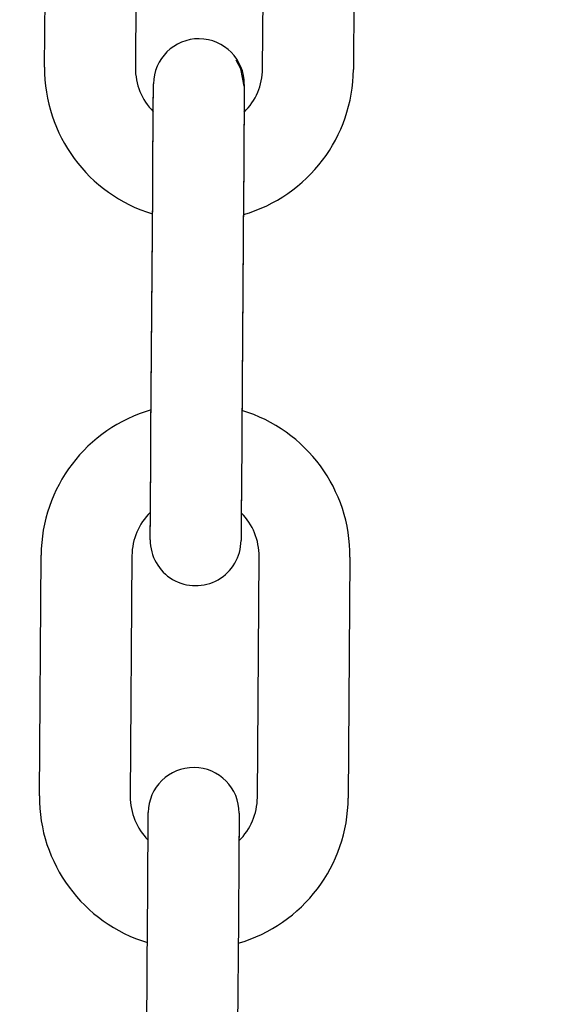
# Model space of a CAD drawing. Header units: inches. Extents: x 170 to 312, y 215 to 248.
# Tile 159 of 256: x 185.6291 to 185.6751, y 243.6478 to 243.7331. Entities that reach past the tile are written whole.
import ezdxf

# ---------------------------------------------------------------- set-up
doc = ezdxf.new("R2010")
doc.units = ezdxf.units.IN
doc.header["$LTSCALE"] = 0.25
doc.header["$MEASUREMENT"] = 0
doc.layers.add('ANNOTATIONS', color=1, linetype='Continuous')
doc.layers.add('MOTOR RH', color=7, linetype='Continuous')
doc.styles.add('ARIAL', font='arial.ttf', dxfattribs={"height": 0.09375})
doc.dimstyles.new('STANDARD$0', dxfattribs={"dimtxt": 0.09375, "dimasz": 0.09375, "dimexe": 0.03125, "dimexo": 0.046875, "dimgap": 0.09, "dimtad": 0, "dimtih": 1, "dimtoh": 1, "dimdec": 4, "dimzin": 0, "dimdsep": 46, "dimtxsty": 'ARIAL', "dimcen": 0.09, "dimadec": 0, "dimazin": 0, "dimtfac": 1, "dimtdec": 4, "dimtofl": 0, "dimtmove": 0, "dimatfit": 1, "dimfxl": 1, "dimtolj": 1, "dimtzin": 0, "dimarcsym": 0})

# ---------------------------------------------------------------- blocks, each defined once
blk = doc.blocks.new('*D24')
at = {"layer": 'ANNOTATIONS', "color": 0, "lineweight": -2, "transparency": 16777216}
for p, q in [((185.2897054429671, 244.1250466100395), (187.1356679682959, 244.1250466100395)), ((187.1044179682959, 244.0312966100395), (187.1044179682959, 242.3316655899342)), ((187.1044179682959, 240.1971744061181), (187.1044179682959, 241.8968054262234)), ((186.3738929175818, 240.1034244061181), (187.1356679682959, 240.1034244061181))]:
    blk.add_line(p, q, dxfattribs=at)
at = {"layer": 'ANNOTATIONS', "color": 0, "transparency": 16777216}
for points in [[(187.0887929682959, 244.0312966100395), (187.1200429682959, 244.0312966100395), (187.1044179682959, 244.1250466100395)], [(187.0887929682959, 240.1971744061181), (187.1200429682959, 240.1971744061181), (187.1044179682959, 240.1034244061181)]]:
    blk.add_solid(points, dxfattribs=at)
at = {"layer": 'defpoints', "color": 0, "transparency": 16777216}
for p in [(185.2428304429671, 244.1250466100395), (186.3270179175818, 240.1034244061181), (187.1044179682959, 240.1034244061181)]:
    blk.add_point(p, dxfattribs=at)
at = {"layer": 'ANNOTATIONS', "color": 0, "transparency": 16777216, "insert": (187.104417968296, 242.1142355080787), "char_height": 0.09375, "attachment_point": 5, "style": 'ARIAL'}
blk.add_mtext('\\A1;OPENING\\PHEIGHT', dxfattribs=at)
blk = doc.blocks.new('*D25')
at = {"layer": 'ANNOTATIONS', "color": 0, "lineweight": -2, "transparency": 16777216}
for p, q in [((185.2897054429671, 244.961030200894), (187.7906566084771, 244.961030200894)), ((187.7594066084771, 244.867280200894), (187.7594066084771, 242.7496573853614)), ((187.7594066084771, 240.1971744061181), (187.7594066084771, 242.3147972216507)), ((187.2942370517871, 240.1034244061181), (187.7906566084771, 240.1034244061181))]:
    blk.add_line(p, q, dxfattribs=at)
at = {"layer": 'ANNOTATIONS', "color": 0, "transparency": 16777216}
for points in [[(187.7437816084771, 244.867280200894), (187.7750316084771, 244.867280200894), (187.7594066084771, 244.961030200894)], [(187.7437816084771, 240.1971744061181), (187.7750316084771, 240.1971744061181), (187.7594066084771, 240.1034244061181)]]:
    blk.add_solid(points, dxfattribs=at)
at = {"layer": 'defpoints', "color": 0, "transparency": 16777216}
for p in [(185.2428304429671, 244.961030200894), (187.2473620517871, 240.1034244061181), (187.7594066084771, 240.1034244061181)]:
    blk.add_point(p, dxfattribs=at)
at = {"layer": 'ANNOTATIONS', "color": 0, "transparency": 16777216, "insert": (187.7594066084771, 242.5322273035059), "char_height": 0.09375, "attachment_point": 5, "style": 'ARIAL'}
blk.add_mtext('\\A1;TOTAL\\PHEIGHT', dxfattribs=at)

msp = doc.modelspace()

# ---------------------------------------------------------------- linework, layer by layer
at = {"layer": 'MOTOR RH'}
for p, q in [((185.6312296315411, 243.7289910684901), (185.6313777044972, 243.7498564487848)), ((185.6392515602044, 243.7498005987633), (185.6391034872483, 243.7289352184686)), ((185.6501268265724, 243.7288568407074), (185.6502748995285, 243.7497222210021)), ((185.6581486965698, 243.7496663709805), (185.6580006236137, 243.7288009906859)), ((185.6404537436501, 243.6972837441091), (185.6406017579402, 243.7181495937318)), ((185.6404547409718, 243.6974287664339), (185.640602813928, 243.7182941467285)), ((185.6484756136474, 243.7180937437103), (185.6483275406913, 243.6972278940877)), ((185.6484766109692, 243.7182382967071), (185.6483285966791, 243.6973729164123)), ((185.6307816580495, 243.6658556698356), (185.6309297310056, 243.6867210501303)), ((185.6388035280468, 243.6866652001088), (185.6386554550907, 243.6657998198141)), ((185.6496788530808, 243.6657214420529), (185.6498268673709, 243.6865872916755)), ((185.6577007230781, 243.686531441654), (185.657552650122, 243.6656655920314)), ((185.6400076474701, 243.6342853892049), (185.6401557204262, 243.6551507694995)), ((185.6480295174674, 243.6550949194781), (185.6478814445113, 243.6342295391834))]:
    msp.add_line(p, q, dxfattribs=at)
at = {"layer": 'MOTOR RH', "flags": 128}
for points in [[(185.648541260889, 243.727345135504), (185.6482522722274, 243.7288540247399), (185.6478438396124, 243.7296105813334)], [(185.6406514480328, 243.7251477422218), (185.6406573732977, 243.7259869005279), (185.6406634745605, 243.7268415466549), (185.6406671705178, 243.7273681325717), (185.6406684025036, 243.7275380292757)], [(185.6406514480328, 243.7251477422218), (185.6406563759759, 243.7258418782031), (185.6406624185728, 243.7266969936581), (185.6406661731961, 243.727223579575), (185.6406674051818, 243.727393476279)], [(185.6406661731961, 243.727223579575), (185.6406674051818, 243.7274009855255)], [(185.6406671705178, 243.7273681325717), (185.6406684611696, 243.7275460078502)], [(185.648541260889, 243.727345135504), (185.6485399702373, 243.7271677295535), (185.64853627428, 243.7266411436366), (185.6485301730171, 243.7257860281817), (185.6485220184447, 243.7246357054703), (185.6485121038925, 243.7232333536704), (185.6485007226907, 243.7216338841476), (185.648488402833, 243.7198983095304), (185.6484756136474, 243.7180937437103)], [(185.6485422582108, 243.7274901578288), (185.6485410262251, 243.7273122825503), (185.6485372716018, 243.7267856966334), (185.6485312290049, 243.7259310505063), (185.6485230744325, 243.7247802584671), (185.6485131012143, 243.7233783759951), (185.6485017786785, 243.7217789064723), (185.6484894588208, 243.7200433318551), (185.6484766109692, 243.7182382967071)], [(185.6406269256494, 243.721689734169), (185.6406382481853, 243.7232892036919), (185.6406482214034, 243.7246915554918), (185.6406563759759, 243.7258418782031)], [(185.6406279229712, 243.7218347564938), (185.6406393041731, 243.7234342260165), (185.6406492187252, 243.7248361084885), (185.6406573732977, 243.7259869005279)], [(185.6406017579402, 243.7181495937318), (185.6406146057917, 243.7199541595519), (185.6406279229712, 243.7218347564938)], [(185.640602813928, 243.7182941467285), (185.6406156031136, 243.7200991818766)], [(185.6403880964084, 243.6880318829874), (185.6403893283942, 243.6882097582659), (185.6403930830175, 243.6887363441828), (185.6403991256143, 243.6895914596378), (185.6404072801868, 243.6907417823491), (185.6404172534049, 243.6921436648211), (185.6404286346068, 243.6937431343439), (185.6404408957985, 243.695478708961), (185.6404537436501, 243.6972837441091)], [(185.6403890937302, 243.6881769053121), (185.640390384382, 243.6883547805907), (185.6403940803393, 243.6888808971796), (185.6404001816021, 243.6897360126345), (185.6404083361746, 243.6908868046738), (185.6404183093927, 243.6922886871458), (185.6404296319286, 243.6938881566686), (185.6404419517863, 243.6956237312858), (185.6404547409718, 243.6974287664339)], [(185.6483285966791, 243.6973729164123), (185.6483157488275, 243.6955678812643)], [(185.6483275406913, 243.6972278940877), (185.6483147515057, 243.6954228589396)], [(185.6483157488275, 243.6955678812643), (185.648302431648, 243.6936872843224), (185.6482910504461, 243.6920878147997), (185.648281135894, 243.6906859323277), (185.6482729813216, 243.6895356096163), (185.6482668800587, 243.6886804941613), (185.6482631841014, 243.6881539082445), (185.6482618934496, 243.6879760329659)], [(185.6483034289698, 243.6938323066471), (185.648292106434, 243.6922328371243), (185.6482821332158, 243.6908309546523), (185.6482739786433, 243.6896801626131), (185.6482679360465, 243.688825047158), (185.6482641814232, 243.6882989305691), (185.6482629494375, 243.6881210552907)], [(185.640204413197, 243.6620114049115), (185.6402102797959, 243.6628435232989), (185.6402163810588, 243.6636986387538), (185.640220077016, 243.6642247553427), (185.6402213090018, 243.6643946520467)], [(185.640220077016, 243.6642247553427), (185.6402213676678, 243.6644026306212)], [(185.648095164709, 243.6643467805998), (185.6480939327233, 243.6641689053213), (185.6480901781, 243.6636427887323), (185.6480841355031, 243.6627876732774), (185.6480782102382, 243.6619574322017)], [(185.6401557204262, 243.6551507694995), (185.6401685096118, 243.6569558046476), (185.6401808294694, 243.6586913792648), (185.6401922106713, 243.6602908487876), (185.6402021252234, 243.6616927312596), (185.6402102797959, 243.6628435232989)], [(185.6480841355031, 243.6627876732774), (185.6480759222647, 243.6616368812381), (185.6480660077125, 243.6602349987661), (185.6480546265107, 243.6586355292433), (185.648042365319, 243.6568999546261), (185.6480295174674, 243.6550949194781)]]:
    msp.add_lwpolyline(points, dxfattribs=at)
at = {"layer": 'MOTOR RH'}
for centre, radius, start, end in [((185.6446053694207, 243.727518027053), 0.003937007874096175, 359.5934504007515, 179.5934313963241), ((185.6444183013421, 243.7288973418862), 0.01318897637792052, 179.5934504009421, 253.1193385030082), ((185.6444183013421, 243.7288973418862), 0.005314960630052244, 179.593450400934, 224.8677048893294), ((185.6448119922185, 243.7288945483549), 0.01318897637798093, 286.0675622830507, 359.5934504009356), ((185.6448119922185, 243.7288945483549), 0.005314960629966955, 314.3178860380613, 359.5934504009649), ((185.6441183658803, 243.6866275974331), 0.01318897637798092, 106.0675622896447, 179.5934504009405), ((185.6445120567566, 243.6866248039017), 0.01318897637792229, 359.5934504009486, 73.11933850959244), ((185.6441183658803, 243.6866275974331), 0.005314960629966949, 134.3183635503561, 179.5934504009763), ((185.6445120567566, 243.6866248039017), 0.005314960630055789, 359.5934504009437, 44.86853723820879), ((185.6443249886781, 243.6880041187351), 0.003937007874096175, 179.5934504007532, 359.5934688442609), ((185.64415826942, 243.6643747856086), 0.003937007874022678, 359.5934504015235, 179.5934313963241), ((185.6439703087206, 243.6657619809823), 0.01318897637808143, 179.5934504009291, 253.1236354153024), ((185.6439703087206, 243.6657619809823), 0.005314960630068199, 179.5934504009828, 224.8829269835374), ((185.6443639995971, 243.665759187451), 0.005314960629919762, 314.3327568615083, 359.5934504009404), ((185.6443639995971, 243.665759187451), 0.0131889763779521, 286.0718592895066, 359.5934504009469)]:
    msp.add_arc(centre, radius, start, end, dxfattribs=at)

# ---------------------------------------------------------------- dimensions: what is measured, and where the dimension line sits
at = {"layer": 'ANNOTATIONS'}
for base, p1, p2, text, picture, middle in [((187.7594066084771, 240.1034244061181), (185.2428304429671, 244.9610302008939), (187.247362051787, 240.1034244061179), 'TOTAL\\PHEIGHT', '*D25', (187.7594066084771, 242.5322273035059)), ((187.1044179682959, 240.1034244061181), (185.2428304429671, 244.1250466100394), (186.3270179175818, 240.103424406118), 'OPENING\\PHEIGHT', '*D24', (187.104417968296, 242.1142355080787))]:
    dim = msp.add_linear_dim(base=base, p1=p1, p2=p2, angle=90, text=text, dimstyle='STANDARD$0', dxfattribs=at)
    dim.commit()
    dim.dimension.update_dxf_attribs({"geometry": picture, "text_midpoint": middle})

doc.saveas('drawing.dxf')
